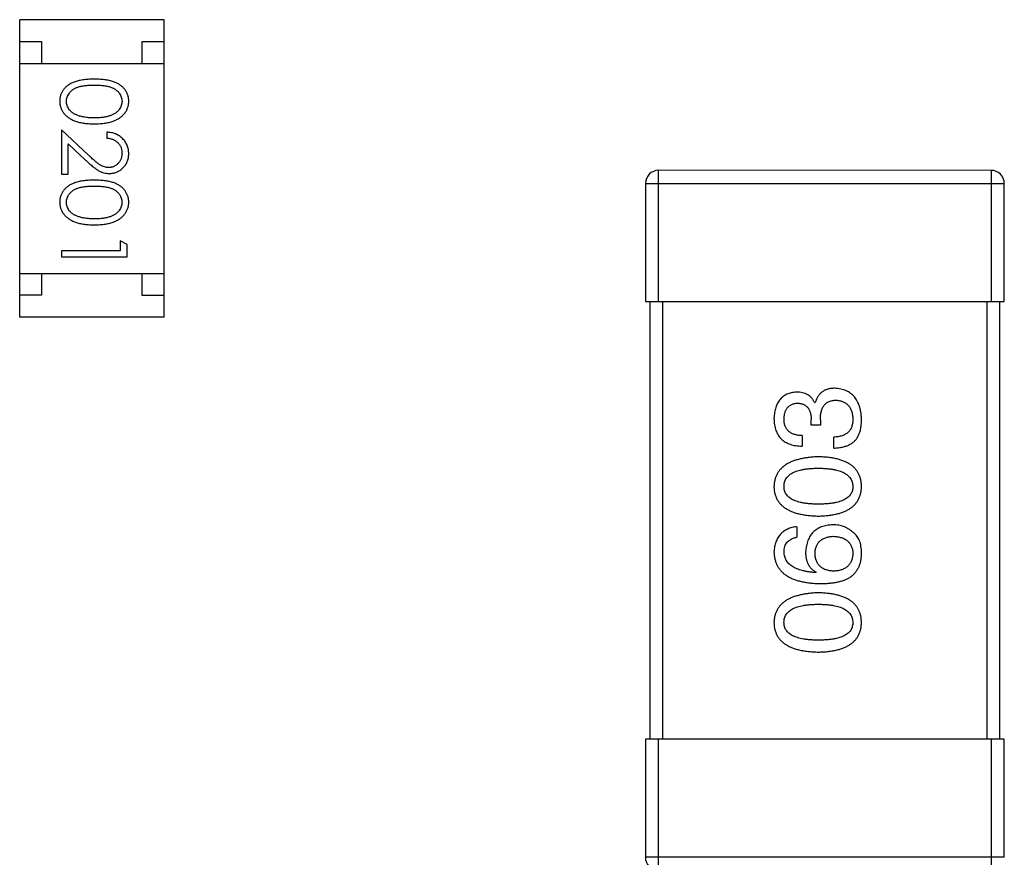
# Model space of a CAD drawing. Header units: millimetres. Extents: x 453.6 to 545.9, y 214.7 to 294.3.
# Tile 38 of 58: x 500.7 to 503, y 265.8 to 267.7. Entities that reach past the tile are written whole.
import ezdxf

# ---------------------------------------------------------------- set-up
doc = ezdxf.new("R2010")
doc.units = ezdxf.units.MM
doc.header["$LTSCALE"] = 30.734
doc.layers.get('0').update_dxf_attribs({"linetype": 'CONTINUOUS'})

msp = doc.modelspace()

# ---------------------------------------------------------------- linework, layer by layer
at = {"linetype": 'Continuous'}
for p, q in [((500.7453, 267.0249), (500.7455, 267.7049)), ((501.0755, 267.7048), (500.7455, 267.7049)), ((501.0753, 267.0248), (501.0755, 267.7048)), ((500.7455, 267.6549), (500.7955, 267.6549)), ((500.7955, 267.6549), (500.7955, 267.6049)), ((501.0255, 267.6548), (501.0755, 267.6548)), ((501.0255, 267.6048), (501.0255, 267.6548)), ((500.7455, 267.6049), (501.0755, 267.6048)), ((500.8407, 267.4534), (500.8407, 267.3515)), ((500.9028, 267.3953), (500.8407, 267.4534)), ((500.9446, 267.4477), (500.9445, 267.4342)), ((500.8561, 267.3515), (500.8561, 267.4213)), ((500.8561, 267.4213), (500.8961, 267.3838)), ((502.9654, 267.3605), (502.2054, 267.3606)), ((502.2054, 267.0606), (502.2054, 267.3606)), ((502.9654, 267.3605), (502.9654, 267.0605)), ((500.8407, 267.3515), (500.8561, 267.3515)), ((502.1754, 267.3306), (502.9954, 267.3305)), ((502.1754, 267.3306), (502.1754, 267.0606)), ((502.9954, 267.0605), (502.9954, 267.3305)), ((500.9907, 267.1908), (500.9753, 267.1996)), ((500.9753, 267.1996), (500.9753, 267.1765)), ((500.9753, 267.1765), (500.8407, 267.1765)), ((500.8407, 267.1765), (500.8407, 267.1631)), ((500.9907, 267.163), (500.9907, 267.1908)), ((500.8407, 267.1631), (500.9907, 267.163)), ((500.7454, 267.1249), (501.0754, 267.1248)), ((500.7954, 267.1249), (500.7954, 267.0749)), ((501.0254, 267.0748), (501.0254, 267.1248)), ((500.7954, 267.0749), (500.7454, 267.0749)), ((501.0754, 267.0748), (501.0254, 267.0748)), ((502.1754, 267.0606), (502.9954, 267.0605)), ((502.1854, 267.0606), (502.1852, 266.0606)), ((502.2152, 266.0606), (502.2154, 267.0606)), ((502.9554, 267.0605), (502.9552, 266.0605)), ((502.9852, 266.0605), (502.9854, 267.0605)), ((501.0753, 267.0248), (500.7453, 267.0249)), ((502.562, 266.8297), (502.563, 266.8297)), ((502.5543, 266.7783), (502.5543, 266.7914)), ((502.5751, 266.7903), (502.5751, 266.7783)), ((502.5751, 266.7783), (502.5543, 266.7783)), ((502.5335, 266.7542), (502.5335, 266.7302)), ((502.6057, 266.7258), (502.6057, 266.751)), ((502.5215, 266.5461), (502.5215, 266.5221)), ((502.5652, 266.4423), (502.5641, 266.4412)), ((502.1752, 266.0606), (502.1751, 265.7906)), ((502.9952, 266.0605), (502.1752, 266.0606)), ((502.2051, 265.7606), (502.2052, 266.0606)), ((502.9652, 266.0605), (502.9651, 265.7605)), ((502.9951, 265.7905), (502.9952, 266.0605)), ((502.9951, 265.7905), (502.1751, 265.7906))]:
    msp.add_line(p, q, dxfattribs=at)
for centre, start, end in [((502.2054, 267.3306), 89.9899, 179.9899), ((502.9654, 267.3305), 359.9899, 89.9899), ((502.2051, 265.7906), 179.9899, 269.9899)]:
    msp.add_arc(centre, 0.03, start, end, dxfattribs=at)
for points, knots in [([(500.9157, 267.5688), (500.9133, 267.5688), (500.9086, 267.5688), (500.9019, 267.5685), (500.8955, 267.568), (500.8896, 267.5672), (500.884, 267.5663), (500.8789, 267.5653), (500.8742, 267.564), (500.8698, 267.5625), (500.8658, 267.5608), (500.8621, 267.5589), (500.8586, 267.5569), (500.8554, 267.5547), (500.8525, 267.5524), (500.8497, 267.5499), (500.8473, 267.5473), (500.8451, 267.5445), (500.8432, 267.5416), (500.8415, 267.5386), (500.84, 267.5355), (500.8389, 267.5323), (500.838, 267.529), (500.8373, 267.5256), (500.8369, 267.5222), (500.8369, 267.5199), (500.8369, 267.5187)], [0, 0, 0, 0, 0.068113, 0.132564, 0.193427, 0.250218, 0.303569, 0.353576, 0.400235, 0.443586, 0.484619, 0.524292, 0.56238, 0.599049, 0.63494, 0.669782, 0.704009, 0.737842, 0.771098, 0.803896, 0.836415, 0.868639, 0.900715, 0.933378, 0.966213, 1, 1, 1, 1]), ([(500.8523, 267.5182), (500.8523, 267.5199), (500.8525, 267.5232), (500.8538, 267.528), (500.8559, 267.5328), (500.8583, 267.5366), (500.8606, 267.5394), (500.8625, 267.5415), (500.8646, 267.5433), (500.8669, 267.5451), (500.8695, 267.5468), (500.8722, 267.5482), (500.8751, 267.5496), (500.8782, 267.5508), (500.8816, 267.5519), (500.8854, 267.5528), (500.8895, 267.5536), (500.894, 267.5543), (500.8989, 267.5547), (500.9042, 267.5551), (500.9098, 267.5553), (500.9137, 267.5553), (500.9157, 267.5553)], [0, 0, 0, 0, 0.060034, 0.120278, 0.182348, 0.247919, 0.281641, 0.315701, 0.350322, 0.385703, 0.421819, 0.459196, 0.497866, 0.538301, 0.58121, 0.628183, 0.679403, 0.734699, 0.794074, 0.858416, 0.927049, 1, 1, 1, 1]), ([(500.9946, 267.5186), (500.9945, 267.5198), (500.9945, 267.5222), (500.9941, 267.5256), (500.9934, 267.529), (500.9925, 267.5323), (500.9913, 267.5355), (500.9899, 267.5386), (500.9882, 267.5416), (500.9862, 267.5446), (500.984, 267.5474), (500.9816, 267.5501), (500.9788, 267.5525), (500.9759, 267.5549), (500.9727, 267.557), (500.9692, 267.559), (500.9655, 267.5609), (500.9616, 267.5625), (500.9572, 267.564), (500.9525, 267.5653), (500.9474, 267.5664), (500.9419, 267.5673), (500.9359, 267.568), (500.9295, 267.5685), (500.9227, 267.5688), (500.9181, 267.5688), (500.9157, 267.5688)], [0, 0, 0, 0, 0.033742, 0.066533, 0.099153, 0.13154, 0.164087, 0.196563, 0.229707, 0.263315, 0.297504, 0.331686, 0.366482, 0.4021, 0.438958, 0.476748, 0.515985, 0.556589, 0.599519, 0.645765, 0.695487, 0.748721, 0.805687, 0.866754, 0.931405, 1, 1, 1, 1]), ([(500.9157, 267.5553), (500.9177, 267.5553), (500.9216, 267.5553), (500.9273, 267.5551), (500.9326, 267.5547), (500.9375, 267.5542), (500.942, 267.5536), (500.9462, 267.5528), (500.9499, 267.5519), (500.9533, 267.5508), (500.9564, 267.5495), (500.9593, 267.5482), (500.962, 267.5467), (500.9645, 267.545), (500.9669, 267.5433), (500.969, 267.5414), (500.971, 267.5394), (500.9732, 267.5365), (500.9755, 267.5328), (500.9777, 267.5281), (500.9789, 267.5232), (500.9791, 267.5199), (500.9792, 267.5182)], [0, 0, 0, 0, 0.073302, 0.142286, 0.206253, 0.266017, 0.321612, 0.372532, 0.419497, 0.462398, 0.502825, 0.541489, 0.579034, 0.615143, 0.650298, 0.684912, 0.718701, 0.752189, 0.817245, 0.879117, 0.939613, 1, 1, 1, 1]), ([(500.8369, 267.5187), (500.8369, 267.5175), (500.8369, 267.5151), (500.8374, 267.5116), (500.838, 267.5082), (500.839, 267.5048), (500.8402, 267.5016), (500.8416, 267.4983), (500.8434, 267.4953), (500.8453, 267.4922), (500.8476, 267.4894), (500.8501, 267.4866), (500.8529, 267.484), (500.856, 267.4816), (500.8593, 267.4794), (500.8628, 267.4773), (500.8666, 267.4754), (500.8707, 267.4736), (500.8751, 267.472), (500.8798, 267.4707), (500.8849, 267.4695), (500.8904, 267.4685), (500.8962, 267.4678), (500.9023, 267.4673), (500.9089, 267.467), (500.9134, 267.4669), (500.9156, 267.4669)], [0, 0, 0, 0, 0.033824, 0.067298, 0.10028, 0.133019, 0.165736, 0.198792, 0.232372, 0.266409, 0.301016, 0.336196, 0.371972, 0.408574, 0.446394, 0.485225, 0.525372, 0.567224, 0.611081, 0.65775, 0.70702, 0.759235, 0.814484, 0.873227, 0.934937, 1, 1, 1, 1]), ([(500.878, 267.486), (500.877, 267.4864), (500.8749, 267.4872), (500.872, 267.4885), (500.8693, 267.49), (500.8667, 267.4916), (500.8644, 267.4933), (500.8623, 267.4952), (500.8604, 267.4972), (500.8581, 267.5), (500.8558, 267.5037), (500.8538, 267.5084), (500.8525, 267.5132), (500.8523, 267.5166), (500.8523, 267.5182)], [0, 0, 0, 0, 0.075949, 0.148549, 0.218996, 0.286119, 0.351826, 0.416074, 0.478265, 0.540325, 0.660405, 0.774606, 0.887187, 1, 1, 1, 1]), ([(500.9156, 267.4669), (500.918, 267.4669), (500.9224, 267.467), (500.929, 267.4673), (500.9352, 267.4678), (500.9411, 267.4685), (500.9465, 267.4695), (500.9517, 267.4706), (500.9564, 267.4721), (500.9608, 267.4736), (500.9649, 267.4755), (500.9688, 267.4774), (500.9723, 267.4795), (500.9756, 267.4817), (500.9786, 267.4842), (500.9814, 267.4867), (500.9839, 267.4894), (500.9862, 267.4923), (500.9882, 267.4953), (500.9899, 267.4984), (500.9913, 267.5016), (500.9925, 267.5048), (500.9934, 267.5081), (500.9941, 267.5116), (500.9945, 267.5151), (500.9945, 267.5175), (500.9946, 267.5186)], [0, 0, 0, 0, 0.065278, 0.127205, 0.186168, 0.241675, 0.294115, 0.343609, 0.390387, 0.434463, 0.476646, 0.517002, 0.555936, 0.593716, 0.630057, 0.665601, 0.700745, 0.734917, 0.768681, 0.802087, 0.834849, 0.867433, 0.900138, 0.932806, 0.966212, 1, 1, 1, 1]), ([(500.9792, 267.5182), (500.9791, 267.5166), (500.9789, 267.5133), (500.9777, 267.5084), (500.9755, 267.5038), (500.9732, 267.5), (500.9709, 267.4971), (500.9689, 267.4951), (500.9667, 267.4931), (500.9642, 267.4913), (500.9615, 267.4897), (500.9585, 267.4881), (500.9554, 267.4867), (500.9519, 267.4853), (500.9483, 267.4842), (500.9444, 267.4831), (500.9402, 267.4823), (500.9358, 267.4816), (500.9311, 267.481), (500.9262, 267.4806), (500.921, 267.4804), (500.9175, 267.4804), (500.9157, 267.4803)], [0, 0, 0, 0, 0.059689, 0.119507, 0.181075, 0.246162, 0.279894, 0.314468, 0.350403, 0.387474, 0.426147, 0.466624, 0.508745, 0.553328, 0.600058, 0.649177, 0.700552, 0.754894, 0.811825, 0.871514, 0.934319, 1, 1, 1, 1]), ([(500.9157, 267.4803), (500.9139, 267.4804), (500.9104, 267.4804), (500.9051, 267.4807), (500.9001, 267.4811), (500.8953, 267.4817), (500.8907, 267.4825), (500.8863, 267.4835), (500.8821, 267.4847), (500.8793, 267.4856), (500.878, 267.486)], [0, 0, 0, 0, 0.141157, 0.277773, 0.409244, 0.535676, 0.657497, 0.775458, 0.889412, 1, 1, 1, 1]), ([(500.9945, 267.3987), (500.9945, 267.4004), (500.9944, 267.4037), (500.9938, 267.4085), (500.9926, 267.4131), (500.9911, 267.4176), (500.9891, 267.4218), (500.9867, 267.4258), (500.9838, 267.4296), (500.9805, 267.4332), (500.9769, 267.4365), (500.973, 267.4393), (500.9689, 267.4418), (500.9645, 267.4438), (500.9598, 267.4454), (500.955, 267.4466), (500.9498, 267.4474), (500.9463, 267.4476), (500.9446, 267.4477)], [0, 0, 0, 0, 0.06445, 0.126725, 0.187421, 0.247417, 0.306749, 0.366595, 0.427749, 0.490235, 0.553031, 0.614805, 0.676505, 0.738096, 0.801021, 0.864897, 0.931209, 1, 1, 1, 1]), ([(500.9445, 267.4342), (500.9459, 267.4341), (500.9485, 267.4338), (500.9523, 267.4331), (500.9558, 267.4321), (500.9591, 267.4309), (500.9622, 267.4294), (500.9651, 267.4276), (500.9677, 267.4256), (500.9701, 267.4234), (500.9722, 267.4209), (500.9741, 267.4183), (500.9757, 267.4155), (500.9769, 267.4126), (500.9779, 267.4095), (500.9786, 267.4063), (500.9791, 267.4029), (500.9791, 267.4006), (500.9792, 267.3994)], [0, 0, 0, 0, 0.073648, 0.143686, 0.210962, 0.275557, 0.338064, 0.399311, 0.4594, 0.51934, 0.579024, 0.637809, 0.695959, 0.754122, 0.813113, 0.873453, 0.935561, 1, 1, 1, 1]), ([(500.9792, 267.3994), (500.9791, 267.3983), (500.9791, 267.3961), (500.9786, 267.3929), (500.9779, 267.3898), (500.977, 267.3868), (500.9757, 267.384), (500.9741, 267.3813), (500.9723, 267.3787), (500.9702, 267.3763), (500.9679, 267.3741), (500.9655, 267.3722), (500.963, 267.3705), (500.9604, 267.3692), (500.9576, 267.3681), (500.9547, 267.3674), (500.9518, 267.367), (500.9498, 267.3669), (500.9487, 267.3669)], [0, 0, 0, 0, 0.068027, 0.133505, 0.19695, 0.26027, 0.322741, 0.384982, 0.448465, 0.513424, 0.578224, 0.640011, 0.700094, 0.760067, 0.819012, 0.877878, 0.938035, 1, 1, 1, 1]), ([(500.9499, 267.3534), (500.9514, 267.3535), (500.9543, 267.3535), (500.9587, 267.3541), (500.9628, 267.3551), (500.9668, 267.3565), (500.9707, 267.3583), (500.9744, 267.3604), (500.9779, 267.363), (500.9813, 267.3659), (500.9844, 267.3691), (500.9871, 267.3727), (500.9894, 267.3764), (500.9913, 267.3804), (500.9928, 267.3846), (500.9938, 267.3891), (500.9944, 267.3938), (500.9945, 267.3971), (500.9945, 267.3987)], [0, 0, 0, 0, 0.06271, 0.123347, 0.183401, 0.242828, 0.302097, 0.36242, 0.423725, 0.487032, 0.550491, 0.612709, 0.674265, 0.73617, 0.799211, 0.863483, 0.930525, 1, 1, 1, 1]), ([(500.8961, 267.3838), (500.8977, 267.3823), (500.9006, 267.3796), (500.905, 267.3756), (500.9091, 267.3721), (500.913, 267.3689), (500.9166, 267.366), (500.92, 267.3635), (500.9232, 267.3614), (500.927, 267.3591), (500.9317, 267.3568), (500.9376, 267.3549), (500.9437, 267.3536), (500.9479, 267.3535), (500.9499, 267.3534)], [0, 0, 0, 0, 0.09953, 0.192079, 0.277712, 0.357454, 0.429648, 0.495771, 0.555538, 0.608657, 0.707578, 0.804328, 0.901298, 1, 1, 1, 1]), ([(500.9487, 267.3669), (500.9471, 267.3669), (500.9439, 267.3671), (500.9391, 267.3681), (500.9344, 267.3698), (500.9306, 267.3718), (500.9275, 267.3738), (500.9248, 267.3757), (500.9219, 267.3781), (500.9186, 267.3807), (500.9151, 267.3838), (500.9112, 267.3873), (500.9071, 267.3911), (500.9043, 267.3938), (500.9028, 267.3953)], [0, 0, 0, 0, 0.088014, 0.174976, 0.2638, 0.355443, 0.406413, 0.465519, 0.533076, 0.609353, 0.693899, 0.787171, 0.889197, 1, 1, 1, 1]), ([(500.9156, 267.338), (500.9132, 267.338), (500.9086, 267.338), (500.9018, 267.3377), (500.8955, 267.3372), (500.8895, 267.3365), (500.884, 267.3356), (500.8789, 267.3345), (500.8741, 267.3332), (500.8698, 267.3317), (500.8658, 267.33), (500.8621, 267.3281), (500.8586, 267.3261), (500.8554, 267.3239), (500.8524, 267.3216), (500.8497, 267.3192), (500.8473, 267.3165), (500.8451, 267.3137), (500.8431, 267.3108), (500.8415, 267.3078), (500.84, 267.3047), (500.8389, 267.3015), (500.838, 267.2982), (500.8373, 267.2949), (500.8369, 267.2914), (500.8369, 267.2891), (500.8368, 267.2879)], [0, 0, 0, 0, 0.068113, 0.132564, 0.193427, 0.250218, 0.303569, 0.353576, 0.400235, 0.443586, 0.484619, 0.524292, 0.56238, 0.599049, 0.63494, 0.669782, 0.704009, 0.737842, 0.771098, 0.803896, 0.836415, 0.868639, 0.900715, 0.933378, 0.966213, 1, 1, 1, 1]), ([(500.9945, 267.2879), (500.9945, 267.2891), (500.9945, 267.2914), (500.9941, 267.2948), (500.9934, 267.2982), (500.9925, 267.3015), (500.9913, 267.3047), (500.9898, 267.3078), (500.9881, 267.3109), (500.9862, 267.3138), (500.984, 267.3166), (500.9815, 267.3193), (500.9788, 267.3218), (500.9758, 267.3241), (500.9726, 267.3262), (500.9692, 267.3283), (500.9655, 267.3301), (500.9615, 267.3318), (500.9572, 267.3332), (500.9525, 267.3345), (500.9474, 267.3357), (500.9419, 267.3365), (500.9359, 267.3372), (500.9295, 267.3377), (500.9227, 267.338), (500.918, 267.338), (500.9156, 267.338)], [0, 0, 0, 0, 0.033742, 0.066533, 0.099153, 0.13154, 0.164087, 0.196563, 0.229707, 0.263315, 0.297504, 0.331686, 0.366482, 0.4021, 0.438958, 0.476748, 0.515985, 0.556589, 0.599519, 0.645765, 0.695487, 0.748721, 0.805687, 0.866754, 0.931405, 1, 1, 1, 1]), ([(500.8522, 267.2875), (500.8523, 267.2891), (500.8525, 267.2924), (500.8538, 267.2973), (500.8558, 267.302), (500.8582, 267.3058), (500.8605, 267.3086), (500.8624, 267.3107), (500.8646, 267.3126), (500.8669, 267.3144), (500.8694, 267.316), (500.8721, 267.3174), (500.875, 267.3188), (500.8781, 267.32), (500.8816, 267.3211), (500.8853, 267.3221), (500.8895, 267.3228), (500.894, 267.3235), (500.8989, 267.324), (500.9041, 267.3243), (500.9098, 267.3246), (500.9137, 267.3246), (500.9157, 267.3246)], [0, 0, 0, 0, 0.060034, 0.120278, 0.182348, 0.247919, 0.281641, 0.315701, 0.350322, 0.385703, 0.421819, 0.459196, 0.497866, 0.538301, 0.58121, 0.628183, 0.679403, 0.734699, 0.794074, 0.858416, 0.927049, 1, 1, 1, 1]), ([(500.9157, 267.3246), (500.9177, 267.3246), (500.9216, 267.3246), (500.9273, 267.3243), (500.9325, 267.324), (500.9374, 267.3234), (500.942, 267.3228), (500.9461, 267.322), (500.9499, 267.3211), (500.9533, 267.32), (500.9564, 267.3188), (500.9593, 267.3174), (500.962, 267.3159), (500.9645, 267.3143), (500.9668, 267.3125), (500.969, 267.3106), (500.9709, 267.3086), (500.9732, 267.3058), (500.9755, 267.302), (500.9776, 267.2973), (500.9789, 267.2924), (500.9791, 267.2891), (500.9791, 267.2874)], [0, 0, 0, 0, 0.073302, 0.142286, 0.206253, 0.266017, 0.321612, 0.372532, 0.419497, 0.462398, 0.502825, 0.541489, 0.579034, 0.615143, 0.650298, 0.684912, 0.718701, 0.752189, 0.817245, 0.879117, 0.939613, 1, 1, 1, 1]), ([(500.8368, 267.2879), (500.8368, 267.2867), (500.8369, 267.2843), (500.8373, 267.2808), (500.838, 267.2774), (500.8389, 267.274), (500.8401, 267.2708), (500.8416, 267.2676), (500.8433, 267.2645), (500.8453, 267.2615), (500.8476, 267.2586), (500.8501, 267.2559), (500.8529, 267.2533), (500.8559, 267.2509), (500.8592, 267.2486), (500.8628, 267.2465), (500.8666, 267.2446), (500.8706, 267.2428), (500.875, 267.2412), (500.8798, 267.2399), (500.8849, 267.2387), (500.8903, 267.2377), (500.8961, 267.237), (500.9023, 267.2365), (500.9088, 267.2362), (500.9133, 267.2361), (500.9156, 267.2361)], [0, 0, 0, 0, 0.033824, 0.067298, 0.10028, 0.133019, 0.165736, 0.198792, 0.232372, 0.266409, 0.301016, 0.336196, 0.371972, 0.408574, 0.446394, 0.485225, 0.525372, 0.567224, 0.611081, 0.65775, 0.70702, 0.759235, 0.814484, 0.873227, 0.934937, 1, 1, 1, 1]), ([(500.878, 267.2553), (500.8769, 267.2557), (500.8749, 267.2564), (500.8719, 267.2577), (500.8692, 267.2592), (500.8667, 267.2608), (500.8644, 267.2626), (500.8622, 267.2644), (500.8603, 267.2664), (500.8581, 267.2692), (500.8557, 267.2729), (500.8537, 267.2776), (500.8524, 267.2825), (500.8523, 267.2858), (500.8522, 267.2875)], [0, 0, 0, 0, 0.075949, 0.148549, 0.218996, 0.286119, 0.351826, 0.416074, 0.478265, 0.540325, 0.660405, 0.774606, 0.887187, 1, 1, 1, 1]), ([(500.9156, 267.2361), (500.9179, 267.2361), (500.9224, 267.2362), (500.929, 267.2365), (500.9352, 267.237), (500.941, 267.2378), (500.9465, 267.2387), (500.9516, 267.2399), (500.9564, 267.2413), (500.9608, 267.2429), (500.9649, 267.2447), (500.9687, 267.2466), (500.9723, 267.2487), (500.9756, 267.251), (500.9786, 267.2534), (500.9814, 267.256), (500.9839, 267.2587), (500.9861, 267.2616), (500.9881, 267.2645), (500.9898, 267.2676), (500.9913, 267.2708), (500.9925, 267.274), (500.9934, 267.2774), (500.9941, 267.2808), (500.9945, 267.2843), (500.9945, 267.2867), (500.9945, 267.2879)], [0, 0, 0, 0, 0.065278, 0.127205, 0.186168, 0.241675, 0.294115, 0.343609, 0.390387, 0.434463, 0.476646, 0.517002, 0.555936, 0.593716, 0.630057, 0.665601, 0.700745, 0.734917, 0.768681, 0.802087, 0.834849, 0.867433, 0.900138, 0.932806, 0.966212, 1, 1, 1, 1]), ([(500.9791, 267.2874), (500.9791, 267.2858), (500.9789, 267.2825), (500.9776, 267.2777), (500.9755, 267.273), (500.9732, 267.2692), (500.9709, 267.2664), (500.9689, 267.2643), (500.9666, 267.2624), (500.9642, 267.2606), (500.9614, 267.2589), (500.9585, 267.2573), (500.9553, 267.2559), (500.9519, 267.2546), (500.9482, 267.2534), (500.9443, 267.2523), (500.9401, 267.2515), (500.9357, 267.2508), (500.9311, 267.2503), (500.9262, 267.2498), (500.921, 267.2496), (500.9175, 267.2496), (500.9157, 267.2496)], [0, 0, 0, 0, 0.059689, 0.119507, 0.181075, 0.246162, 0.279894, 0.314468, 0.350403, 0.387474, 0.426147, 0.466624, 0.508745, 0.553328, 0.600058, 0.649177, 0.700552, 0.754894, 0.811825, 0.871514, 0.934319, 1, 1, 1, 1]), ([(500.9157, 267.2496), (500.9139, 267.2496), (500.9103, 267.2496), (500.9051, 267.2499), (500.9001, 267.2504), (500.8953, 267.2509), (500.8907, 267.2518), (500.8862, 267.2527), (500.882, 267.2539), (500.8793, 267.2548), (500.878, 267.2553)], [0, 0, 0, 0, 0.141157, 0.277773, 0.409244, 0.535676, 0.657497, 0.775458, 0.889412, 1, 1, 1, 1]), ([(502.6079, 266.8624), (502.6064, 266.8624), (502.6036, 266.8624), (502.5996, 266.8619), (502.5957, 266.8614), (502.592, 266.8604), (502.5885, 266.8593), (502.5852, 266.8579), (502.5821, 266.8562), (502.5791, 266.8543), (502.5764, 266.8521), (502.5739, 266.8497), (502.5716, 266.8469), (502.5695, 266.844), (502.5676, 266.8408), (502.5658, 266.8373), (502.5643, 266.8336), (502.5635, 266.831), (502.563, 266.8297)], [0, 0, 0, 0, 0.071215, 0.138707, 0.20396, 0.266995, 0.327734, 0.387609, 0.445602, 0.503345, 0.561136, 0.618597, 0.677672, 0.738255, 0.799989, 0.863961, 0.930555, 1, 1, 1, 1]), ([(502.6691, 266.7914), (502.6689, 266.7941), (502.6687, 266.7995), (502.6678, 266.8072), (502.6663, 266.8144), (502.6645, 266.8211), (502.6623, 266.8274), (502.6595, 266.8331), (502.6564, 266.8384), (502.6528, 266.8431), (502.6487, 266.8473), (502.6442, 266.851), (502.6392, 266.8542), (502.6338, 266.8569), (502.6279, 266.8591), (502.6216, 266.8607), (502.6149, 266.8619), (502.6103, 266.8623), (502.6079, 266.8624)], [0, 0, 0, 0, 0.078078, 0.151942, 0.221594, 0.28726, 0.350176, 0.409768, 0.467648, 0.523784, 0.578904, 0.634014, 0.689819, 0.746826, 0.805875, 0.867063, 0.931764, 1, 1, 1, 1]), ([(502.5204, 266.8537), (502.5184, 266.8535), (502.5146, 266.8532), (502.5089, 266.8521), (502.5037, 266.8507), (502.4988, 266.8488), (502.4943, 266.8465), (502.4901, 266.8438), (502.4863, 266.8407), (502.4829, 266.8371), (502.4798, 266.8331), (502.4772, 266.8287), (502.4749, 266.8239), (502.473, 266.8186), (502.4714, 266.8129), (502.4703, 266.8069), (502.4694, 266.8004), (502.4692, 266.7959), (502.4691, 266.7936)], [0, 0, 0, 0, 0.067521, 0.132139, 0.193339, 0.252064, 0.309083, 0.364848, 0.420021, 0.475612, 0.532002, 0.589602, 0.649896, 0.712634, 0.778603, 0.848416, 0.922155, 1, 1, 1, 1]), ([(502.562, 266.8297), (502.561, 266.8316), (502.5591, 266.8353), (502.5554, 266.8403), (502.5511, 266.8444), (502.5462, 266.8479), (502.5406, 266.8505), (502.5344, 266.8524), (502.5276, 266.8535), (502.5229, 266.8536), (502.5204, 266.8537)], [0, 0, 0, 0, 0.125227, 0.244792, 0.361427, 0.478215, 0.59667, 0.722058, 0.856314, 1, 1, 1, 1]), ([(502.5751, 266.7903), (502.5751, 266.7921), (502.5751, 266.7956), (502.5756, 266.8007), (502.5762, 266.8054), (502.5773, 266.8098), (502.5785, 266.8139), (502.58, 266.8176), (502.5819, 266.8209), (502.584, 266.8239), (502.5864, 266.8266), (502.5891, 266.8289), (502.5921, 266.8308), (502.5954, 266.8324), (502.5989, 266.8336), (502.6027, 266.8345), (502.6068, 266.835), (502.6097, 266.8351), (502.6111, 266.8351)], [0, 0, 0, 0, 0.082495, 0.159728, 0.232496, 0.300725, 0.365163, 0.425859, 0.483728, 0.538892, 0.592921, 0.646195, 0.699968, 0.754746, 0.811387, 0.870806, 0.933482, 1, 1, 1, 1]), ([(502.6111, 266.8351), (502.6126, 266.835), (502.6155, 266.8348), (502.6196, 266.834), (502.6234, 266.833), (502.627, 266.8317), (502.6304, 266.8301), (502.6335, 266.8282), (502.6362, 266.8259), (502.6388, 266.8234), (502.6411, 266.8206), (502.6431, 266.8174), (502.6448, 266.814), (502.6463, 266.8103), (502.6474, 266.8062), (502.6484, 266.8019), (502.6491, 266.7973), (502.6493, 266.7941), (502.6494, 266.7925)], [0, 0, 0, 0, 0.068514, 0.133941, 0.195994, 0.255362, 0.312994, 0.369441, 0.424687, 0.480522, 0.537148, 0.594801, 0.654411, 0.716817, 0.781981, 0.850498, 0.923306, 1, 1, 1, 1]), ([(502.492, 266.7925), (502.4921, 266.7939), (502.4922, 266.7966), (502.4927, 266.8004), (502.4934, 266.804), (502.4942, 266.8074), (502.4954, 266.8106), (502.4968, 266.8135), (502.4983, 266.8161), (502.5001, 266.8185), (502.5022, 266.8206), (502.5045, 266.8225), (502.5069, 266.8242), (502.5096, 266.8256), (502.5126, 266.8267), (502.5157, 266.8276), (502.5191, 266.8282), (502.5214, 266.8285), (502.5226, 266.8286)], [0, 0, 0, 0, 0.078051, 0.151197, 0.220412, 0.286742, 0.34933, 0.409464, 0.467368, 0.52298, 0.578639, 0.633998, 0.690142, 0.746855, 0.805868, 0.867776, 0.932345, 1, 1, 1, 1]), ([(502.5226, 266.8286), (502.5239, 266.8285), (502.5263, 266.8283), (502.5298, 266.8278), (502.533, 266.827), (502.536, 266.8259), (502.5389, 266.8245), (502.5414, 266.8229), (502.5438, 266.821), (502.5459, 266.8188), (502.5478, 266.8163), (502.5494, 266.8135), (502.5508, 266.8105), (502.552, 266.8072), (502.5529, 266.8036), (502.5536, 266.7998), (502.5541, 266.7957), (502.5542, 266.7929), (502.5543, 266.7914)], [0, 0, 0, 0, 0.067741, 0.131599, 0.192143, 0.249977, 0.306453, 0.361639, 0.416449, 0.471489, 0.527582, 0.584873, 0.644974, 0.70814, 0.77492, 0.845909, 0.920585, 1, 1, 1, 1]), ([(502.4691, 266.7936), (502.4691, 266.7911), (502.4693, 266.7862), (502.4702, 266.7791), (502.4715, 266.7725), (502.4734, 266.7663), (502.4757, 266.7607), (502.4785, 266.7555), (502.4818, 266.7507), (502.4856, 266.7465), (502.4899, 266.7428), (502.4947, 266.7395), (502.5, 266.7368), (502.5058, 266.7344), (502.512, 266.7326), (502.5188, 266.7313), (502.526, 266.7304), (502.531, 266.7303), (502.5335, 266.7302)], [0, 0, 0, 0, 0.073232, 0.142595, 0.207997, 0.270074, 0.329156, 0.386529, 0.441846, 0.496976, 0.551877, 0.607941, 0.665637, 0.725446, 0.788542, 0.855101, 0.925196, 1, 1, 1, 1]), ([(502.5335, 266.7542), (502.5319, 266.7543), (502.5286, 266.7545), (502.5239, 266.7551), (502.5195, 266.7558), (502.5154, 266.757), (502.5117, 266.7584), (502.5082, 266.7601), (502.5051, 266.762), (502.5023, 266.7643), (502.4999, 266.7668), (502.4978, 266.7697), (502.496, 266.7728), (502.4945, 266.7762), (502.4934, 266.7799), (502.4926, 266.7838), (502.4921, 266.7881), (502.492, 266.791), (502.492, 266.7925)], [0, 0, 0, 0, 0.078134, 0.15164, 0.221358, 0.286689, 0.348614, 0.407697, 0.464247, 0.520153, 0.574432, 0.629291, 0.684538, 0.742032, 0.801329, 0.863637, 0.930123, 1, 1, 1, 1]), ([(502.6494, 266.7925), (502.6494, 266.7908), (502.6493, 266.7877), (502.6488, 266.7831), (502.6479, 266.7787), (502.6467, 266.7748), (502.6452, 266.771), (502.6433, 266.7677), (502.6411, 266.7646), (502.6385, 266.7618), (502.6355, 266.7594), (502.6323, 266.7572), (502.6287, 266.7554), (502.6247, 266.7539), (502.6204, 266.7526), (502.6158, 266.7518), (502.6109, 266.7512), (502.6074, 266.751), (502.6057, 266.751)], [0, 0, 0, 0, 0.071272, 0.13882, 0.201858, 0.262757, 0.320043, 0.376709, 0.431462, 0.486034, 0.541209, 0.597703, 0.65589, 0.717768, 0.782056, 0.850407, 0.92277, 1, 1, 1, 1]), ([(502.6625, 266.7553), (502.663, 266.7565), (502.6641, 266.7588), (502.6654, 266.7625), (502.6666, 266.7666), (502.6674, 266.771), (502.6682, 266.7756), (502.6687, 266.7806), (502.669, 266.7859), (502.669, 266.7895), (502.6691, 266.7914)], [0, 0, 0, 0, 0.101955, 0.208983, 0.322698, 0.44339, 0.570851, 0.70629, 0.84885, 1, 1, 1, 1]), ([(502.6057, 266.7258), (502.6074, 266.7259), (502.6109, 266.726), (502.616, 266.7264), (502.6209, 266.7272), (502.6255, 266.728), (502.6299, 266.7291), (502.6341, 266.7304), (502.638, 266.732), (502.6417, 266.7337), (502.6452, 266.7356), (502.6484, 266.7378), (502.6513, 266.7402), (502.6541, 266.7428), (502.6566, 266.7456), (502.6588, 266.7486), (502.6608, 266.7519), (502.6619, 266.7542), (502.6625, 266.7553)], [0, 0, 0, 0, 0.078937, 0.154495, 0.226898, 0.296844, 0.363348, 0.427781, 0.48946, 0.549586, 0.607902, 0.664733, 0.720805, 0.776157, 0.831175, 0.886736, 0.943094, 1, 1, 1, 1]), ([(502.5707, 266.7059), (502.5667, 266.7057), (502.5589, 266.7054), (502.5475, 266.7043), (502.537, 266.7026), (502.5272, 266.7006), (502.5182, 266.6981), (502.5099, 266.6951), (502.5023, 266.6915), (502.4956, 266.6875), (502.4895, 266.683), (502.4843, 266.6781), (502.4798, 266.6726), (502.476, 266.6666), (502.4731, 266.6602), (502.4709, 266.6533), (502.4695, 266.6459), (502.4692, 266.6408), (502.469, 266.6382)], [0, 0, 0, 0, 0.088475, 0.171606, 0.249595, 0.322626, 0.391327, 0.455765, 0.516374, 0.573675, 0.628522, 0.681161, 0.732559, 0.783563, 0.83504, 0.887639, 0.942585, 1, 1, 1, 1]), ([(502.669, 266.6381), (502.6689, 266.6408), (502.6687, 266.646), (502.6674, 266.6535), (502.6654, 266.6605), (502.6626, 266.667), (502.6591, 266.673), (502.6548, 266.6786), (502.6497, 266.6836), (502.6439, 266.6881), (502.6373, 266.692), (502.63, 266.6955), (502.6219, 266.6985), (502.6131, 266.701), (502.6036, 266.703), (502.5933, 266.7045), (502.5822, 266.7055), (502.5746, 266.7058), (502.5707, 266.7059)], [0, 0, 0, 0, 0.059134, 0.115603, 0.169236, 0.221572, 0.273254, 0.32474, 0.377319, 0.431815, 0.488555, 0.548609, 0.612242, 0.680182, 0.75251, 0.829782, 0.91231, 1, 1, 1, 1]), ([(502.492, 266.6382), (502.492, 266.6398), (502.4922, 266.6431), (502.4931, 266.6479), (502.4946, 266.6523), (502.4968, 266.6564), (502.4996, 266.6602), (502.503, 266.6636), (502.5071, 266.6667), (502.5117, 266.6695), (502.517, 266.6719), (502.5228, 266.674), (502.5293, 266.6757), (502.5364, 266.6772), (502.5441, 266.6783), (502.5524, 266.6791), (502.5613, 266.6796), (502.5675, 266.6797), (502.5707, 266.6797)], [0, 0, 0, 0, 0.050604, 0.098688, 0.145699, 0.191791, 0.238625, 0.286717, 0.337546, 0.391814, 0.449755, 0.512106, 0.579685, 0.652048, 0.730262, 0.814146, 0.904281, 1, 1, 1, 1]), ([(502.5707, 266.6797), (502.5738, 266.6797), (502.5799, 266.6796), (502.5887, 266.6791), (502.5969, 266.6783), (502.6045, 266.6772), (502.6116, 266.6757), (502.618, 266.674), (502.6238, 266.6719), (502.6291, 266.6694), (502.6337, 266.6667), (502.6378, 266.6636), (502.6413, 266.6602), (502.6441, 266.6564), (502.6464, 266.6523), (502.648, 266.6479), (502.649, 266.6431), (502.6492, 266.6398), (502.6494, 266.6381)], [0, 0, 0, 0, 0.094834, 0.184067, 0.267029, 0.344713, 0.417334, 0.484367, 0.546941, 0.604717, 0.65953, 0.710539, 0.759381, 0.806382, 0.853027, 0.900623, 0.949121, 1, 1, 1, 1]), ([(502.469, 266.6382), (502.4691, 266.6355), (502.4694, 266.6303), (502.4707, 266.6228), (502.4728, 266.6158), (502.4756, 266.6093), (502.4793, 266.6033), (502.4838, 266.5978), (502.489, 266.5927), (502.495, 266.5883), (502.5018, 266.5843), (502.5094, 266.5808), (502.5177, 266.5778), (502.5268, 266.5753), (502.5367, 266.5733), (502.5473, 266.5718), (502.5587, 266.5708), (502.5666, 266.5705), (502.5707, 266.5704)], [0, 0, 0, 0, 0.057911, 0.113262, 0.165956, 0.217443, 0.268511, 0.319665, 0.372, 0.426129, 0.483365, 0.543779, 0.607756, 0.676562, 0.749704, 0.827713, 0.911177, 1, 1, 1, 1]), ([(502.5707, 266.5977), (502.5675, 266.5977), (502.5613, 266.5978), (502.5524, 266.5983), (502.5441, 266.5991), (502.5364, 266.6001), (502.5293, 266.6016), (502.5228, 266.6032), (502.517, 266.6053), (502.5117, 266.6077), (502.5071, 266.6104), (502.503, 266.6134), (502.4996, 266.6167), (502.4968, 266.6204), (502.4946, 266.6244), (502.4931, 266.6287), (502.4922, 266.6333), (502.492, 266.6365), (502.492, 266.6382)], [0, 0, 0, 0, 0.096452, 0.187278, 0.271765, 0.350519, 0.423437, 0.491321, 0.554011, 0.612224, 0.666281, 0.717003, 0.764884, 0.811423, 0.856783, 0.902993, 0.950236, 1, 1, 1, 1]), ([(502.5707, 266.5704), (502.5746, 266.5705), (502.5822, 266.5708), (502.5933, 266.5718), (502.6036, 266.5733), (502.6131, 266.5753), (502.6219, 266.5778), (502.63, 266.5808), (502.6373, 266.5842), (502.6439, 266.5883), (502.6497, 266.5927), (502.6548, 266.5977), (502.6591, 266.6032), (502.6626, 266.6093), (502.6654, 266.6158), (502.6674, 266.6228), (502.6687, 266.6303), (502.6689, 266.6355), (502.669, 266.6381)], [0, 0, 0, 0, 0.087693, 0.170223, 0.247496, 0.319826, 0.387768, 0.451403, 0.511459, 0.568358, 0.622671, 0.675251, 0.726739, 0.778422, 0.830759, 0.884394, 0.940865, 1, 1, 1, 1]), ([(502.6494, 266.6381), (502.6493, 266.6365), (502.6492, 266.6333), (502.6483, 266.6287), (502.6467, 266.6243), (502.6445, 266.6204), (502.6417, 266.6167), (502.6383, 266.6133), (502.6343, 266.6103), (502.6296, 266.6077), (502.6244, 266.6053), (502.6185, 266.6032), (502.612, 266.6016), (502.6049, 266.6001), (502.5972, 266.599), (502.5889, 266.5983), (502.58, 266.5978), (502.5738, 266.5977), (502.5707, 266.5977)], [0, 0, 0, 0, 0.049766, 0.097012, 0.143225, 0.188786, 0.235079, 0.282962, 0.333687, 0.387747, 0.445963, 0.508657, 0.576545, 0.649868, 0.72822, 0.812712, 0.903543, 1, 1, 1, 1]), ([(502.5215, 266.5461), (502.5195, 266.5459), (502.5156, 266.5454), (502.51, 266.5441), (502.5047, 266.5425), (502.4998, 266.5405), (502.4952, 266.5382), (502.491, 266.5355), (502.4872, 266.5324), (502.4837, 266.529), (502.4806, 266.5251), (502.4778, 266.521), (502.4754, 266.5164), (502.4734, 266.5114), (502.4717, 266.5061), (502.4704, 266.5005), (502.4695, 266.4945), (502.4692, 266.4903), (502.469, 266.4882)], [0, 0, 0, 0, 0.06947, 0.136096, 0.199592, 0.260665, 0.319672, 0.377156, 0.433415, 0.489984, 0.546535, 0.604276, 0.663499, 0.725182, 0.788953, 0.855683, 0.926216, 1, 1, 1, 1]), ([(502.6034, 266.5505), (502.6011, 266.5503), (502.5965, 266.5501), (502.5899, 266.5491), (502.5837, 266.5477), (502.5779, 266.5459), (502.5725, 266.5436), (502.5675, 266.5408), (502.5629, 266.5376), (502.5588, 266.5339), (502.5551, 266.5297), (502.5518, 266.5251), (502.549, 266.5201), (502.5466, 266.5146), (502.5445, 266.5086), (502.543, 266.5022), (502.5418, 266.4954), (502.5414, 266.4906), (502.5411, 266.4882)], [0, 0, 0, 0, 0.071527, 0.139094, 0.20346, 0.264939, 0.323904, 0.381383, 0.437591, 0.493343, 0.549401, 0.606085, 0.664838, 0.725424, 0.788712, 0.855452, 0.925772, 1, 1, 1, 1]), ([(502.6526, 266.5308), (502.6509, 266.5324), (502.6474, 266.5355), (502.6419, 266.5395), (502.636, 266.5429), (502.63, 266.5457), (502.6237, 266.5478), (502.6172, 266.5494), (502.6104, 266.5503), (502.6058, 266.5504), (502.6034, 266.5505)], [0, 0, 0, 0, 0.129393, 0.255335, 0.378531, 0.500878, 0.622934, 0.746191, 0.87096, 1, 1, 1, 1]), ([(502.492, 266.4882), (502.492, 266.4905), (502.4922, 266.4948), (502.4936, 266.5009), (502.4959, 266.5063), (502.4992, 266.511), (502.5035, 266.515), (502.5086, 266.5181), (502.5147, 266.5206), (502.5191, 266.5216), (502.5215, 266.5221)], [0, 0, 0, 0, 0.136586, 0.261496, 0.378089, 0.490612, 0.605522, 0.725767, 0.8561, 1, 1, 1, 1]), ([(502.563, 266.4849), (502.5631, 266.4864), (502.5632, 266.4893), (502.5638, 266.4936), (502.5647, 266.4976), (502.5659, 266.5013), (502.5675, 266.5047), (502.5693, 266.5079), (502.5714, 266.5108), (502.5739, 266.5134), (502.5767, 266.5157), (502.5797, 266.5178), (502.5831, 266.5195), (502.5868, 266.5211), (502.5908, 266.5222), (502.5951, 266.5232), (502.5997, 266.5239), (502.6029, 266.5241), (502.6045, 266.5242)], [0, 0, 0, 0, 0.069884, 0.136529, 0.199638, 0.259844, 0.317774, 0.374356, 0.430026, 0.485148, 0.5409, 0.597889, 0.657472, 0.718614, 0.783613, 0.85129, 0.923712, 1, 1, 1, 1]), ([(502.6045, 266.5242), (502.6063, 266.5241), (502.6096, 266.5239), (502.6145, 266.5232), (502.619, 266.5223), (502.6233, 266.5211), (502.6272, 266.5197), (502.6308, 266.5179), (502.6341, 266.5159), (502.6371, 266.5136), (502.6397, 266.5111), (502.6421, 266.5083), (502.6441, 266.5052), (502.6458, 266.5019), (502.6472, 266.4983), (502.6482, 266.4944), (502.649, 266.4903), (502.6492, 266.4874), (502.6493, 266.486)], [0, 0, 0, 0, 0.078863, 0.153308, 0.223539, 0.289857, 0.35341, 0.413572, 0.471721, 0.528235, 0.584279, 0.638781, 0.69466, 0.751251, 0.809198, 0.869697, 0.933318, 1, 1, 1, 1]), ([(502.669, 266.4816), (502.669, 266.4844), (502.6691, 266.4898), (502.6685, 266.4976), (502.6674, 266.5048), (502.6656, 266.5113), (502.6633, 266.5172), (502.6603, 266.5224), (502.6569, 266.527), (502.654, 266.5295), (502.6526, 266.5308)], [0, 0, 0, 0, 0.156782, 0.301945, 0.436395, 0.561474, 0.678489, 0.78853, 0.894967, 1, 1, 1, 1]), ([(502.469, 266.4882), (502.4692, 266.4854), (502.4695, 266.4798), (502.471, 266.4718), (502.4732, 266.4644), (502.4763, 266.4574), (502.4801, 266.451), (502.4849, 266.4451), (502.4903, 266.4398), (502.4966, 266.435), (502.5037, 266.4308), (502.5115, 266.427), (502.5202, 266.4238), (502.5296, 266.4213), (502.5398, 266.4191), (502.5509, 266.4176), (502.5627, 266.4164), (502.5708, 266.4162), (502.575, 266.416)], [0, 0, 0, 0, 0.058957, 0.115262, 0.16907, 0.221312, 0.273147, 0.324961, 0.377649, 0.432026, 0.488925, 0.549039, 0.612912, 0.680653, 0.753056, 0.830314, 0.912483, 1, 1, 1, 1]), ([(502.5641, 266.4412), (502.5613, 266.4414), (502.5558, 266.4418), (502.5478, 266.4428), (502.5404, 266.4441), (502.5335, 266.4457), (502.5271, 266.4476), (502.5212, 266.4497), (502.5159, 266.4522), (502.5111, 266.455), (502.5069, 266.4581), (502.5031, 266.4615), (502.4998, 266.4652), (502.4972, 266.4692), (502.495, 266.4735), (502.4935, 266.4782), (502.4923, 266.4831), (502.4921, 266.4865), (502.492, 266.4882)], [0, 0, 0, 0, 0.089218, 0.173709, 0.252753, 0.326963, 0.397099, 0.462534, 0.524018, 0.582178, 0.637235, 0.689955, 0.741228, 0.791618, 0.841661, 0.892925, 0.945259, 1, 1, 1, 1]), ([(502.5411, 266.4882), (502.5412, 266.4856), (502.5413, 266.4805), (502.5424, 266.4731), (502.5444, 266.4664), (502.5469, 266.4603), (502.5504, 266.4548), (502.5545, 266.4499), (502.5595, 266.4457), (502.5633, 266.4434), (502.5652, 266.4423)], [0, 0, 0, 0, 0.144617, 0.279572, 0.40596, 0.526097, 0.64389, 0.760003, 0.877724, 1, 1, 1, 1]), ([(502.6056, 266.4445), (502.6039, 266.4446), (502.6007, 266.4448), (502.5959, 266.4455), (502.5915, 266.4465), (502.5874, 266.4477), (502.5836, 266.4493), (502.5801, 266.4511), (502.577, 266.4532), (502.5742, 266.4556), (502.5716, 266.4583), (502.5695, 266.4613), (502.5675, 266.4645), (502.566, 266.4681), (502.5647, 266.4719), (502.5638, 266.476), (502.5632, 266.4803), (502.5631, 266.4834), (502.563, 266.4849)], [0, 0, 0, 0, 0.076072, 0.148369, 0.216753, 0.281358, 0.342792, 0.401604, 0.458929, 0.514444, 0.569818, 0.625343, 0.681554, 0.739608, 0.800134, 0.863477, 0.929547, 1, 1, 1, 1]), ([(502.6493, 266.486), (502.6493, 266.4844), (502.6491, 266.4813), (502.6485, 266.4768), (502.6476, 266.4726), (502.6462, 266.4687), (502.6447, 266.465), (502.6427, 266.4617), (502.6405, 266.4586), (502.6378, 266.4559), (502.635, 266.4534), (502.6317, 266.4513), (502.6282, 266.4493), (502.6243, 266.4478), (502.6201, 266.4465), (502.6155, 266.4455), (502.6107, 266.4448), (502.6073, 266.4446), (502.6056, 266.4445)], [0, 0, 0, 0, 0.070403, 0.137196, 0.200053, 0.260887, 0.31876, 0.37535, 0.430743, 0.485927, 0.541678, 0.598832, 0.657726, 0.719441, 0.783504, 0.851852, 0.923533, 1, 1, 1, 1]), ([(502.6428, 266.4302), (502.6448, 266.4317), (502.6487, 266.4347), (502.6539, 266.4399), (502.6583, 266.4456), (502.662, 266.4518), (502.665, 266.4585), (502.6671, 266.4658), (502.6685, 266.4735), (502.6688, 266.4789), (502.669, 266.4816)], [0, 0, 0, 0, 0.125033, 0.246266, 0.36603, 0.485265, 0.606781, 0.732144, 0.862551, 1, 1, 1, 1]), ([(502.575, 266.416), (502.5785, 266.4161), (502.5854, 266.4161), (502.5954, 266.4169), (502.6049, 266.4179), (502.6136, 266.4195), (502.6218, 266.4214), (502.6294, 266.4239), (502.6364, 266.4268), (502.6407, 266.4291), (502.6428, 266.4302)], [0, 0, 0, 0, 0.151498, 0.29521, 0.430242, 0.557137, 0.677306, 0.790845, 0.898111, 1, 1, 1, 1]), ([(502.5706, 266.395), (502.5666, 266.3949), (502.5588, 266.3945), (502.5475, 266.3934), (502.5369, 266.3918), (502.5272, 266.3897), (502.5181, 266.3872), (502.5098, 266.3842), (502.5023, 266.3807), (502.4955, 266.3767), (502.4895, 266.3722), (502.4842, 266.3672), (502.4797, 266.3617), (502.476, 266.3558), (502.4731, 266.3493), (502.4709, 266.3424), (502.4694, 266.335), (502.4691, 266.3299), (502.469, 266.3273)], [0, 0, 0, 0, 0.088475, 0.171606, 0.249595, 0.322626, 0.391327, 0.455765, 0.516374, 0.573675, 0.628522, 0.681161, 0.732559, 0.783563, 0.83504, 0.887639, 0.942585, 1, 1, 1, 1]), ([(502.669, 266.3273), (502.6688, 266.3299), (502.6686, 266.3351), (502.6674, 266.3426), (502.6653, 266.3496), (502.6626, 266.3561), (502.659, 266.3622), (502.6547, 266.3677), (502.6497, 266.3727), (502.6438, 266.3772), (502.6373, 266.3812), (502.6299, 266.3846), (502.6219, 266.3876), (502.6131, 266.3901), (502.6035, 266.3922), (502.5932, 266.3936), (502.5822, 266.3946), (502.5746, 266.3949), (502.5706, 266.395)], [0, 0, 0, 0, 0.059134, 0.115603, 0.169236, 0.221572, 0.273254, 0.32474, 0.377319, 0.431815, 0.488555, 0.548609, 0.612242, 0.680182, 0.75251, 0.829782, 0.91231, 1, 1, 1, 1]), ([(502.4919, 266.3273), (502.492, 266.329), (502.4921, 266.3322), (502.493, 266.337), (502.4946, 266.3414), (502.4967, 266.3456), (502.4996, 266.3493), (502.503, 266.3527), (502.507, 266.3558), (502.5117, 266.3586), (502.5169, 266.361), (502.5228, 266.3631), (502.5293, 266.3649), (502.5363, 266.3663), (502.544, 266.3674), (502.5524, 266.3682), (502.5613, 266.3687), (502.5674, 266.3688), (502.5706, 266.3688)], [0, 0, 0, 0, 0.050604, 0.098688, 0.145699, 0.191791, 0.238625, 0.286717, 0.337546, 0.391814, 0.449755, 0.512106, 0.579685, 0.652048, 0.730262, 0.814146, 0.904281, 1, 1, 1, 1]), ([(502.5706, 266.3688), (502.5737, 266.3688), (502.5798, 266.3687), (502.5886, 266.3682), (502.5968, 266.3674), (502.6045, 266.3663), (502.6115, 266.3649), (502.6179, 266.3631), (502.6238, 266.361), (502.629, 266.3586), (502.6337, 266.3558), (502.6377, 266.3527), (502.6412, 266.3493), (502.644, 266.3455), (502.6463, 266.3414), (502.648, 266.337), (502.649, 266.3322), (502.6492, 266.3289), (502.6493, 266.3273)], [0, 0, 0, 0, 0.094834, 0.184067, 0.267029, 0.344713, 0.417334, 0.484367, 0.546941, 0.604717, 0.65953, 0.710539, 0.759381, 0.806382, 0.853027, 0.900623, 0.949121, 1, 1, 1, 1]), ([(502.469, 266.3273), (502.4691, 266.3247), (502.4693, 266.3195), (502.4706, 266.312), (502.4728, 266.305), (502.4756, 266.2984), (502.4792, 266.2924), (502.4837, 266.2869), (502.4889, 266.2819), (502.495, 266.2774), (502.5017, 266.2734), (502.5093, 266.2699), (502.5176, 266.2669), (502.5267, 266.2644), (502.5366, 266.2624), (502.5472, 266.261), (502.5587, 266.2599), (502.5665, 266.2597), (502.5706, 266.2595)], [0, 0, 0, 0, 0.057911, 0.113262, 0.165956, 0.217443, 0.268511, 0.319665, 0.372, 0.426129, 0.483365, 0.543779, 0.607756, 0.676562, 0.749704, 0.827713, 0.911177, 1, 1, 1, 1]), ([(502.5706, 266.2868), (502.5674, 266.2869), (502.5613, 266.2869), (502.5523, 266.2874), (502.544, 266.2882), (502.5363, 266.2892), (502.5293, 266.2907), (502.5228, 266.2924), (502.5169, 266.2945), (502.5117, 266.2968), (502.507, 266.2995), (502.503, 266.3025), (502.4996, 266.3059), (502.4967, 266.3095), (502.4946, 266.3135), (502.493, 266.3178), (502.4921, 266.3225), (502.492, 266.3257), (502.4919, 266.3273)], [0, 0, 0, 0, 0.096452, 0.187278, 0.271765, 0.350519, 0.423437, 0.491321, 0.554011, 0.612224, 0.666281, 0.717003, 0.764884, 0.811423, 0.856783, 0.902993, 0.950236, 1, 1, 1, 1]), ([(502.5706, 266.2595), (502.5745, 266.2597), (502.5822, 266.2599), (502.5932, 266.2609), (502.6035, 266.2624), (502.6131, 266.2644), (502.6219, 266.2669), (502.6299, 266.2699), (502.6373, 266.2734), (502.6438, 266.2774), (502.6497, 266.2818), (502.6547, 266.2869), (502.659, 266.2924), (502.6626, 266.2984), (502.6653, 266.3049), (502.6674, 266.3119), (502.6686, 266.3194), (502.6688, 266.3246), (502.669, 266.3273)], [0, 0, 0, 0, 0.087693, 0.170223, 0.247496, 0.319826, 0.387768, 0.451403, 0.511459, 0.568358, 0.622671, 0.675251, 0.726739, 0.778422, 0.830759, 0.884394, 0.940865, 1, 1, 1, 1]), ([(502.6493, 266.3273), (502.6492, 266.3256), (502.6491, 266.3224), (502.6482, 266.3178), (502.6467, 266.3135), (502.6444, 266.3095), (502.6417, 266.3058), (502.6382, 266.3025), (502.6342, 266.2995), (502.6295, 266.2968), (502.6243, 266.2944), (502.6184, 266.2924), (502.6119, 266.2907), (502.6049, 266.2892), (502.5972, 266.2882), (502.5889, 266.2874), (502.5799, 266.2869), (502.5738, 266.2869), (502.5706, 266.2868)], [0, 0, 0, 0, 0.049766, 0.097012, 0.143225, 0.188786, 0.235079, 0.282962, 0.333687, 0.387747, 0.445963, 0.508657, 0.576545, 0.649868, 0.72822, 0.812712, 0.903543, 1, 1, 1, 1])]:
    msp.add_open_spline(points, degree=3, knots=knots, dxfattribs=at)

doc.saveas('drawing.dxf')
